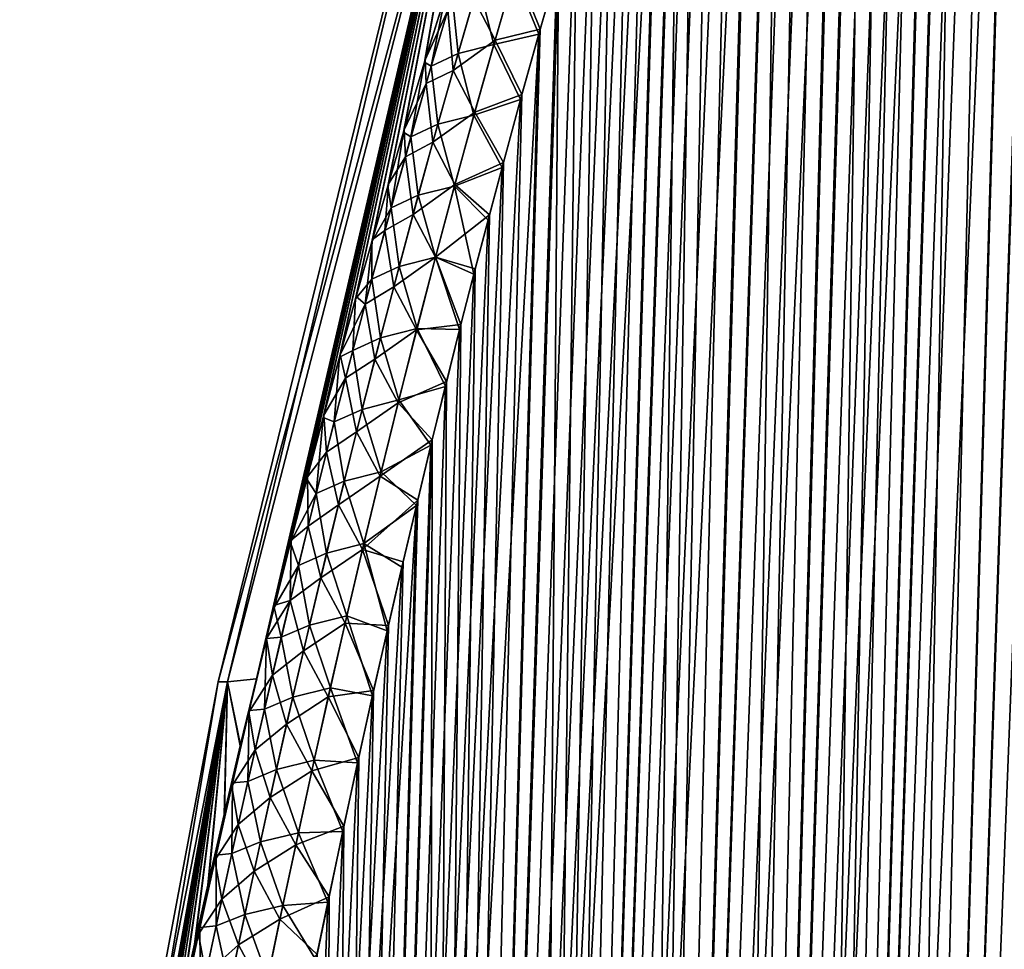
# Model space of a CAD drawing. Header units: metres. Extents: x -109 to 109, y -108 to 40.
# Tile 28 of 216: x -100.03 to -93.64, y -81.62 to -75.59. Entities that reach past the tile are written whole.
import ezdxf

# ---------------------------------------------------------------- set-up
doc = ezdxf.new("R2010")
doc.units = ezdxf.units.M
doc.layers.add('solid_K_24_42_18_000C86_XXX', color=7, linetype='CONTINUOUS')

msp = doc.modelspace()

# ---------------------------------------------------------------- linework, layer by layer
at = {"layer": 'solid_K_24_42_18_000C86_XXX'}
for points in [[(-94.491798, -102.810669, -9.34737), (-93.141068, -68.205345, -9.230804), (-92.982071, -68.180771, -9.498561)], [(-94.02282, -102.831841, -10.116003), (-94.491798, -102.810669, -9.34737), (-92.982071, -68.180771, -9.498561)], [(-94.491798, -102.810669, -9.34737), (-93.310837, -68.277359, -8.959111), (-93.141068, -68.205345, -9.230804)], [(-94.02282, -102.831841, -10.116003), (-92.982071, -68.180771, -9.498561), (-92.829414, -68.200897, -9.769221)], [(-94.02282, -102.831841, -10.116003), (-92.829414, -68.200897, -9.769221), (-92.679085, -68.267998, -10.050425)], [(-94.022644, -102.831841, 10.116307), (-92.974686, -68.180893, 9.511346), (-93.134041, -68.203407, 9.242355)], [(-94.022644, -102.831841, 10.116307), (-93.591431, -102.810715, 10.906762), (-92.974686, -68.180893, 9.511346)], [(-94.022644, -102.831841, 10.116307), (-93.134041, -68.203407, 9.242355), (-93.303932, -68.273567, 8.969888)], [(-94.491798, -102.810669, -9.34737), (-93.495682, -68.404099, -8.678228), (-93.310837, -68.277359, -8.959111)], [(-94.491585, -102.810684, 9.347705), (-93.303932, -68.273567, 8.969888), (-93.488495, -68.397972, 8.68886)], [(-94.491585, -102.810684, 9.347705), (-94.022644, -102.831841, 10.116307), (-93.303932, -68.273567, 8.969888)], [(-93.591545, -102.81073, -10.906535), (-94.02282, -102.831841, -10.116003), (-92.679085, -68.267998, -10.050425)], [(-94.998283, -102.746971, -8.60115), (-93.698578, -68.595039, -8.385939), (-93.495682, -68.404099, -8.678228)], [(-94.491798, -102.810669, -9.34737), (-94.998283, -102.746971, -8.60115), (-93.495682, -68.404099, -8.678228)], [(-94.491585, -102.810684, 9.347705), (-93.488495, -68.397972, 8.68886), (-93.690498, -68.586143, 8.397264)], [(-94.998283, -102.746971, -8.60115), (-93.806961, -68.717232, -8.236071), (-93.698578, -68.595039, -8.385939)], [(-94.491585, -102.810684, 9.347705), (-93.690498, -68.586143, 8.397264), (-93.910667, -68.846848, 8.096493)], [(-94.998283, -102.746971, -8.60115), (-93.919388, -68.858612, -8.084939), (-93.806961, -68.717232, -8.236071)], [(-94.998283, -102.746971, -8.60115), (-94.035957, -69.019096, -7.932566), (-93.919388, -68.858612, -8.084939)], [(-94.998077, -102.747002, 8.601447), (-93.910667, -68.846848, 8.096493), (-94.026932, -69.006325, 7.944223)], [(-94.998077, -102.747002, 8.601447), (-94.491585, -102.810684, 9.347705), (-93.910667, -68.846848, 8.096493)], [(-95.542007, -102.640343, -7.878324), (-94.15625, -69.199806, -7.779777), (-94.035957, -69.019096, -7.932566)], [(-94.998283, -102.746971, -8.60115), (-95.542007, -102.640343, -7.878324), (-94.035957, -69.019096, -7.932566)], [(-94.998077, -102.747002, 8.601447), (-94.026932, -69.006325, 7.944223), (-94.147209, -69.18557, 7.791102)], [(-94.998077, -102.747002, 8.601447), (-94.147209, -69.18557, 7.791102), (-94.271019, -69.385422, 7.637966)], [(-95.542007, -102.640343, -7.878324), (-94.280273, -69.400757, -7.626688), (-94.15625, -69.199806, -7.779777)], [(-94.998077, -102.747002, 8.601447), (-94.271019, -69.385422, 7.637966), (-94.39843, -69.605827, 7.48484)], [(-95.542007, -102.640343, -7.878324), (-94.407806, -69.622787, -7.473754), (-94.280273, -69.400757, -7.626688)], [(-95.542007, -102.640343, -7.878324), (-94.538795, -69.865967, -7.321151), (-94.407806, -69.622787, -7.473754)], [(-94.998077, -102.747002, 8.601447), (-94.39843, -69.605827, 7.48484), (-94.529274, -69.84787, 7.332102)], [(-95.542007, -102.640343, -7.878324), (-94.67318, -70.131119, -7.16909), (-94.538795, -69.865967, -7.321151)], [(-95.541832, -102.640381, 7.878541), (-94.529274, -69.84787, 7.332102), (-94.663582, -70.111504, 7.179799)], [(-95.541832, -102.640381, 7.878541), (-94.998077, -102.747002, 8.601447), (-94.529274, -69.84787, 7.332102)], [(-96.122894, -102.490204, -7.179855), (-94.810905, -70.418518, -7.017741), (-94.67318, -70.131119, -7.16909)], [(-95.542007, -102.640343, -7.878324), (-96.122894, -102.490204, -7.179855), (-94.67318, -70.131119, -7.16909)], [(-95.541832, -102.640381, 7.878541), (-94.663582, -70.111504, 7.179799), (-94.801231, -70.397873, 7.028229)], [(-95.541832, -102.640381, 7.878541), (-94.801231, -70.397873, 7.028229), (-94.94223, -70.70694, 6.87746)], [(-96.122894, -102.490204, -7.179855), (-94.951965, -70.728905, -6.867215), (-94.810905, -70.418518, -7.017741)], [(-96.122894, -102.490204, -7.179855), (-95.096321, -71.062981, -6.717673), (-94.951965, -70.728905, -6.867215)], [(-95.541832, -102.640381, 7.878541), (-94.94223, -70.70694, 6.87746), (-95.086555, -71.039978, 6.727658)], [(-96.122765, -102.490242, 7.179998), (-95.086555, -71.039978, 6.727658), (-95.2342, -71.397011, 6.57889)], [(-96.122765, -102.490242, 7.179998), (-95.541832, -102.640381, 7.878541), (-95.086555, -71.039978, 6.727658)], [(-96.122894, -102.490204, -7.179855), (-95.243996, -71.421219, -6.569177), (-95.096321, -71.062981, -6.717673)], [(-96.74115, -102.295296, -6.506678), (-95.394966, -71.804802, -6.421864), (-95.243996, -71.421219, -6.569177)], [(-96.122894, -102.490204, -7.179855), (-96.74115, -102.295296, -6.506678), (-95.243996, -71.421219, -6.569177)], [(-96.122765, -102.490242, 7.179998), (-95.2342, -71.397011, 6.57889), (-95.385178, -71.779472, 6.431291)], [(-96.74115, -102.295296, -6.506678), (-95.549263, -72.213943, -6.275792), (-95.394966, -71.804802, -6.421864)], [(-96.122765, -102.490242, 7.179998), (-95.385178, -71.779472, 6.431291), (-95.539482, -72.187561, 6.284919)], [(-96.122765, -102.490242, 7.179998), (-95.539482, -72.187561, 6.284919), (-95.644203, -72.474518, 6.18809)], [(-96.74115, -102.295296, -6.506678), (-95.653954, -72.501945, -6.179189), (-95.549263, -72.213943, -6.275792)], [(-96.74115, -102.295296, -6.506678), (-95.760124, -72.801727, -6.083196), (-95.653954, -72.501945, -6.179189)], [(-96.122765, -102.490242, 7.179998), (-95.644203, -72.474518, 6.18809), (-95.750389, -72.774002, 6.091918)], [(-96.741074, -102.295326, 6.506762), (-95.750389, -72.774002, 6.091918), (-95.858055, -73.085548, 5.996386)], [(-96.741074, -102.295326, 6.506762), (-96.122765, -102.490242, 7.179998), (-95.750389, -72.774002, 6.091918)], [(-96.74115, -102.295296, -6.506678), (-95.867752, -73.11396, -5.987875), (-95.760124, -72.801727, -6.083196)], [(-96.741074, -102.295326, 6.506762), (-95.858055, -73.085548, 5.996386), (-95.967186, -73.409996, 5.901567)], [(-96.927231, -73.114449, -2.46963), (-98.681572, -79.883408, -1.653949), (-98.743149, -79.883408)], [(-96.927231, -73.114449, -2.46963), (-98.743149, -79.883408), (-97.075981, -73.114449)], [(-98.681572, -79.883408, 1.65402), (-97.075981, -73.114449), (-98.743149, -79.883408)], [(-96.927231, -73.114449, -2.46963), (-98.493797, -79.865471, -3.295076), (-98.681572, -79.883408, -1.653949)], [(-98.681572, -79.883408, 1.65402), (-96.927223, -73.114449, 2.469737), (-97.075981, -73.114449)], [(-98.681572, -79.883408, 1.65402), (-98.493706, -79.865089, 3.295138), (-96.927223, -73.114449, 2.469737)], [(-96.927231, -73.114449, -2.46963), (-98.436569, -79.632339, -3.333645), (-98.493797, -79.865471, -3.295076)], [(-98.493706, -79.865089, 3.295138), (-98.434631, -79.624527, 3.334953), (-96.927223, -73.114449, 2.469737)], [(-96.927231, -73.114449, -2.46963), (-98.429413, -79.603424, -3.338491), (-98.436569, -79.632339, -3.333645)], [(-98.434631, -79.624527, 3.334953), (-98.42926, -79.602776, 3.338599), (-96.927223, -73.114449, 2.469737)], [(-96.927231, -73.114449, -2.46963), (-98.379425, -79.402412, -3.372555), (-98.429413, -79.603424, -3.338491)], [(-98.42926, -79.602776, 3.338599), (-98.375664, -79.387367, 3.375131), (-96.927223, -73.114449, 2.469737)], [(-96.927231, -73.114449, -2.46963), (-98.272743, -78.980453, -3.446196), (-98.379425, -79.402412, -3.372555)], [(-98.375664, -79.387367, 3.375131), (-98.268875, -78.965324, 3.448897), (-96.927223, -73.114449, 2.469737)], [(-96.927231, -73.114449, -2.46963), (-98.166336, -78.568649, -3.520818), (-98.272743, -78.980453, -3.446196)], [(-98.268875, -78.965324, 3.448897), (-98.162361, -78.553444, 3.523645), (-96.927223, -73.114449, 2.469737)], [(-96.927231, -73.114449, -2.46963), (-98.060394, -78.167572, -3.59656), (-98.166336, -78.568649, -3.520818)], [(-98.162361, -78.553444, 3.523645), (-98.056313, -78.152306, 3.599514), (-96.927223, -73.114449, 2.469737)], [(-96.927231, -73.114449, -2.46963), (-97.955048, -77.777374, -3.673456), (-98.060394, -78.167572, -3.59656)], [(-98.056313, -78.152306, 3.599514), (-97.950859, -77.762062, 3.67654), (-96.927223, -73.114449, 2.469737)], [(-96.927231, -73.114449, -2.46963), (-97.85025, -77.397461, -3.751373), (-97.955048, -77.777374, -3.673456)], [(-97.950859, -77.762062, 3.67654), (-97.84597, -77.382111, 3.754587), (-96.927223, -73.114449, 2.469737)], [(-96.927231, -73.114449, -2.46963), (-97.745987, -77.027222, -3.830179), (-97.85025, -77.397461, -3.751373)], [(-97.84597, -77.382111, 3.754587), (-97.741608, -77.011848, 3.833525), (-96.927223, -73.114449, 2.469737)], [(-96.927231, -73.114449, -2.46963), (-97.642204, -76.666153, -3.909762), (-97.745987, -77.027222, -3.830179)], [(-97.741608, -77.011848, 3.833525), (-97.637726, -76.650764, 3.913239), (-96.927223, -73.114449, 2.469737)], [(-96.927231, -73.114449, -2.46963), (-97.539108, -76.314888, -3.990313), (-97.642204, -76.666153, -3.909762)], [(-97.637726, -76.650764, 3.913239), (-97.534538, -76.299507, 3.993922), (-96.927223, -73.114449, 2.469737)], [(-96.927231, -73.114449, -2.46963), (-97.402794, -75.861588, -4.09916), (-97.539108, -76.314888, -3.990313)], [(-97.534538, -76.299507, 3.993922), (-97.398117, -75.846237, 4.102945), (-96.927223, -73.114449, 2.469737)], [(-96.927231, -73.114449, -2.46963), (-97.267731, -75.424416, -4.209369), (-97.402794, -75.861588, -4.09916)], [(-97.398117, -75.846237, 4.102945), (-97.262932, -75.409119, 4.213333), (-96.927223, -73.114449, 2.469737)], [(-97.396698, -102.054413, -5.860334), (-95.97683, -73.439476, -5.893296), (-95.867752, -73.11396, -5.987875)], [(-96.74115, -102.295296, -6.506678), (-97.396698, -102.054413, -5.860334), (-95.867752, -73.11396, -5.987875)], [(-96.741074, -102.295326, 6.506762), (-95.967186, -73.409996, 5.901567), (-96.077759, -73.748032, 5.807519)], [(-97.396698, -102.054413, -5.860334), (-96.087379, -73.77774, -5.799428), (-95.97683, -73.439476, -5.893296)], [(-97.396698, -102.054413, -5.860334), (-96.199364, -74.129303, -5.706333), (-96.087379, -73.77774, -5.799428)], [(-96.741074, -102.295326, 6.506762), (-96.077759, -73.748032, 5.807519), (-96.189796, -74.099068, 5.714212)], [(-96.741074, -102.295326, 6.506762), (-96.189796, -74.099068, 5.714212), (-96.303268, -74.463959, 5.621729)], [(-97.396698, -102.054413, -5.860334), (-96.312752, -74.495224, -5.614107), (-96.199364, -74.129303, -5.706333)], [(-97.396698, -102.054413, -5.860334), (-96.427574, -74.875145, -5.522726), (-96.312752, -74.495224, -5.614107)], [(-96.741074, -102.295326, 6.506762), (-96.303268, -74.463959, 5.621729), (-96.418144, -74.843643, 5.530158)], [(-97.396698, -102.054413, -5.860334), (-96.543793, -75.26931, -5.432228), (-96.427574, -74.875145, -5.522726)], [(-96.741074, -102.295326, 6.506762), (-96.418144, -74.843643, 5.530158), (-96.534439, -75.23748, 5.439445)], [(-97.396652, -102.054428, 5.860377), (-96.534439, -75.23748, 5.439445), (-96.652115, -75.646248, 5.349685)], [(-97.396652, -102.054428, 5.860377), (-96.741074, -102.295326, 6.506762), (-96.534439, -75.23748, 5.439445)], [(-96.945808, -75.718788, 5.037706), (-96.810829, -75.253044, 5.135782), (-97.082718, -75.449913, 4.753397)], [(-96.945808, -75.718788, 5.037706), (-96.652115, -75.646248, 5.349685), (-96.810829, -75.253044, 5.135782)], [(-96.810829, -75.253044, 5.135782), (-96.652115, -75.646248, 5.349685), (-96.534439, -75.23748, 5.439445)], [(-97.396698, -102.054413, -5.860334), (-96.661339, -75.678955, -5.342746), (-96.543793, -75.26931, -5.432228)], [(-96.821747, -75.290894, -5.127875), (-96.953728, -75.747276, -5.032149), (-97.052383, -75.347488, -4.774759)], [(-96.821747, -75.290894, -5.127875), (-96.661339, -75.678955, -5.342746), (-96.953728, -75.747276, -5.032149)], [(-96.821747, -75.290894, -5.127875), (-96.543793, -75.26931, -5.432228), (-96.661339, -75.678955, -5.342746)], [(-97.224037, -75.428268, -4.388582), (-97.052383, -75.347488, -4.774759), (-97.18602, -75.805321, -4.682172)], [(-96.953728, -75.747276, -5.032149), (-97.18602, -75.805321, -4.682172), (-97.052383, -75.347488, -4.774759)], [(-97.35923, -75.886803, -4.298758), (-97.402794, -75.861588, -4.09916), (-97.267731, -75.424416, -4.209369)], [(-97.252739, -75.524467, 4.369248), (-97.262932, -75.409119, 4.213333), (-97.398117, -75.846237, 4.102945)], [(-97.224037, -75.428268, -4.388582), (-97.35923, -75.886803, -4.298758), (-97.267731, -75.424416, -4.209369)], [(-97.224037, -75.428268, -4.388582), (-97.18602, -75.805321, -4.682172), (-97.35923, -75.886803, -4.298758)], [(-97.217606, -75.914948, 4.660467), (-97.082718, -75.449913, 4.753397), (-97.252739, -75.524467, 4.369248)], [(-96.945808, -75.718788, 5.037706), (-97.082718, -75.449913, 4.753397), (-97.217606, -75.914948, 4.660467)], [(-97.391907, -75.999397, 4.277274), (-97.252739, -75.524467, 4.369248), (-97.398117, -75.846237, 4.102945)], [(-97.217606, -75.914948, 4.660467), (-97.252739, -75.524467, 4.369248), (-97.391907, -75.999397, 4.277274)], [(-97.396652, -102.054428, 5.860377), (-96.652115, -75.646248, 5.349685), (-96.771095, -76.071152, 5.261007)], [(-96.945808, -75.718788, 5.037706), (-96.771095, -76.071152, 5.261007), (-96.652115, -75.646248, 5.349685)], [(-98.089439, -101.766281, -5.242545), (-96.78022, -76.104172, -5.254285), (-96.661339, -75.678955, -5.342746)], [(-97.396698, -102.054413, -5.860334), (-98.089439, -101.766281, -5.242545), (-96.661339, -75.678955, -5.342746)], [(-96.953728, -75.747276, -5.032149), (-96.661339, -75.678955, -5.342746), (-96.78022, -76.104172, -5.254285)], [(-97.077553, -76.186501, 4.944359), (-96.945808, -75.718788, 5.037706), (-97.217606, -75.914948, 4.660467)], [(-96.953728, -75.747276, -5.032149), (-97.082611, -76.205551, -4.940961), (-97.18602, -75.805321, -4.682172)], [(-96.953728, -75.747276, -5.032149), (-96.78022, -76.104172, -5.254285), (-97.082611, -76.205551, -4.940961)], [(-97.077553, -76.186501, 4.944359), (-96.771095, -76.071152, 5.261007), (-96.945808, -75.718788, 5.037706)], [(-97.35923, -75.886803, -4.298758), (-97.18602, -75.805321, -4.682172), (-97.316467, -76.264717, -4.594006)], [(-97.082611, -76.205551, -4.940961), (-97.316467, -76.264717, -4.594006), (-97.18602, -75.805321, -4.682172)], [(-97.491158, -76.346634, -4.213237), (-97.539108, -76.314888, -3.990313), (-97.402794, -75.861588, -4.09916)], [(-97.391907, -75.999397, 4.277274), (-97.398117, -75.846237, 4.102945), (-97.534538, -76.299507, 3.993922)], [(-97.35923, -75.886803, -4.298758), (-97.491158, -76.346634, -4.213237), (-97.402794, -75.861588, -4.09916)], [(-97.35923, -75.886803, -4.298758), (-97.316467, -76.264717, -4.594006), (-97.491158, -76.346634, -4.213237)], [(-97.349236, -76.381561, 4.572026), (-97.217606, -75.914948, 4.660467), (-97.391907, -75.999397, 4.277274)], [(-97.077553, -76.186501, 4.944359), (-97.217606, -75.914948, 4.660467), (-97.349236, -76.381561, 4.572026)], [(-97.527611, -76.4757, 4.189865), (-97.391907, -75.999397, 4.277274), (-97.534538, -76.299507, 3.993922)], [(-97.349236, -76.381561, 4.572026), (-97.391907, -75.999397, 4.277274), (-97.527611, -76.4757, 4.189865)], [(-97.396652, -102.054428, 5.860377), (-96.771095, -76.071152, 5.261007), (-96.891418, -76.511566, 5.173342)], [(-97.077553, -76.186501, 4.944359), (-96.891418, -76.511566, 5.173342), (-96.771095, -76.071152, 5.261007)], [(-98.089439, -101.766281, -5.242545), (-96.900444, -76.544701, -5.166836), (-96.78022, -76.104172, -5.254285)], [(-97.082611, -76.205551, -4.940961), (-96.78022, -76.104172, -5.254285), (-96.900444, -76.544701, -5.166836)], [(-97.206192, -76.656021, 4.855461), (-97.077553, -76.186501, 4.944359), (-97.349236, -76.381561, 4.572026)], [(-97.082611, -76.205551, -4.940961), (-97.208519, -76.665543, -4.85401), (-97.316467, -76.264717, -4.594006)], [(-97.082611, -76.205551, -4.940961), (-96.900444, -76.544701, -5.166836), (-97.208519, -76.665543, -4.85401)], [(-97.206192, -76.656021, 4.855461), (-96.891418, -76.511566, 5.173342), (-97.077553, -76.186501, 4.944359)], [(-97.491158, -76.346634, -4.213237), (-97.316467, -76.264717, -4.594006), (-97.443855, -76.725548, -4.509981)], [(-97.208519, -76.665543, -4.85401), (-97.443855, -76.725548, -4.509981), (-97.316467, -76.264717, -4.594006)], [(-97.619957, -76.807671, -4.131768), (-97.642204, -76.666153, -3.909762), (-97.539108, -76.314888, -3.990313)], [(-97.527611, -76.4757, 4.189865), (-97.534538, -76.299507, 3.993922), (-97.637726, -76.650764, 3.913239)], [(-97.491158, -76.346634, -4.213237), (-97.619957, -76.807671, -4.131768), (-97.539108, -76.314888, -3.990313)], [(-97.491158, -76.346634, -4.213237), (-97.443855, -76.725548, -4.509981), (-97.619957, -76.807671, -4.131768)], [(-97.47773, -76.84964, 4.487805), (-97.349236, -76.381561, 4.572026), (-97.527611, -76.4757, 4.189865)], [(-97.206192, -76.656021, 4.855461), (-97.349236, -76.381561, 4.572026), (-97.47773, -76.84964, 4.487805)], [(-97.659981, -76.95327, 4.10673), (-97.527611, -76.4757, 4.189865), (-97.637726, -76.650764, 3.913239)], [(-97.47773, -76.84964, 4.487805), (-97.527611, -76.4757, 4.189865), (-97.659981, -76.95327, 4.10673)], [(-97.396652, -102.054428, 5.860377), (-96.891418, -76.511566, 5.173342), (-96.982513, -76.852402, 5.10831)], [(-97.206192, -76.656021, 4.855461), (-96.982513, -76.852402, 5.10831), (-96.891418, -76.511566, 5.173342)], [(-98.089439, -101.766281, -5.242545), (-96.991409, -76.885994, -5.102016), (-96.900444, -76.544701, -5.166836)], [(-97.208519, -76.665543, -4.85401), (-96.900444, -76.544701, -5.166836), (-96.991409, -76.885994, -5.102016)], [(-97.619957, -76.807671, -4.131768), (-97.745987, -77.027222, -3.830179), (-97.642204, -76.666153, -3.909762)], [(-97.659981, -76.95327, 4.10673), (-97.637726, -76.650764, 3.913239), (-97.741608, -77.011848, 3.833525)], [(-97.331825, -77.127197, 4.770746), (-97.206192, -76.656021, 4.855461), (-97.47773, -76.84964, 4.487805)], [(-97.208519, -76.665543, -4.85401), (-97.331558, -77.127121, -4.771063), (-97.443855, -76.725548, -4.509981)], [(-97.331825, -77.127197, 4.770746), (-96.982513, -76.852402, 5.10831), (-97.206192, -76.656021, 4.855461)], [(-97.208519, -76.665543, -4.85401), (-97.083015, -77.237228, -5.037925), (-97.331558, -77.127121, -4.771063)], [(-97.208519, -76.665543, -4.85401), (-96.991409, -76.885994, -5.102016), (-97.083015, -77.237228, -5.037925)], [(-97.619957, -76.807671, -4.131768), (-97.443855, -76.725548, -4.509981), (-97.568283, -77.187729, -4.429866)], [(-97.331558, -77.127121, -4.771063), (-97.568283, -77.187729, -4.429866), (-97.443855, -76.725548, -4.509981)], [(-97.619957, -76.807671, -4.131768), (-97.745728, -77.269829, -4.054114), (-97.745987, -77.027222, -3.830179)], [(-97.619957, -76.807671, -4.131768), (-97.568283, -77.187729, -4.429866), (-97.745728, -77.269829, -4.054114)], [(-97.60321, -77.319077, 4.407537), (-97.47773, -76.84964, 4.487805), (-97.659981, -76.95327, 4.10673)], [(-97.331825, -77.127197, 4.770746), (-97.47773, -76.84964, 4.487805), (-97.60321, -77.319077, 4.407537)], [(-97.396652, -102.054428, 5.860377), (-96.982513, -76.852402, 5.10831), (-97.074272, -77.202957, 5.043977)], [(-97.331825, -77.127197, 4.770746), (-97.074272, -77.202957, 5.043977), (-96.982513, -76.852402, 5.10831)], [(-98.089439, -101.766281, -5.242545), (-97.083015, -77.237228, -5.037925), (-96.991409, -76.885994, -5.102016)], [(-97.789162, -77.432014, 4.027583), (-97.659981, -76.95327, 4.10673), (-97.741608, -77.011848, 3.833525)], [(-97.60321, -77.319077, 4.407537), (-97.659981, -76.95327, 4.10673), (-97.789162, -77.432014, 4.027583)], [(-97.745728, -77.269829, -4.054114), (-97.85025, -77.397461, -3.751373), (-97.745987, -77.027222, -3.830179)], [(-97.789162, -77.432014, 4.027583), (-97.741608, -77.011848, 3.833525), (-97.84597, -77.382111, 3.754587)], [(-97.454567, -77.599899, 4.68995), (-97.331825, -77.127197, 4.770746), (-97.60321, -77.319077, 4.407537)], [(-97.331558, -77.127121, -4.771063), (-97.451813, -77.590164, -4.691893), (-97.568283, -77.187729, -4.429866)], [(-97.454567, -77.599899, 4.68995), (-97.166656, -77.563622, 4.98039), (-97.331825, -77.127197, 4.770746)], [(-97.331558, -77.127121, -4.771063), (-97.175323, -77.597725, -4.974475), (-97.451813, -77.590164, -4.691893)], [(-97.331825, -77.127197, 4.770746), (-97.166656, -77.563622, 4.98039), (-97.074272, -77.202957, 5.043977)], [(-97.331558, -77.127121, -4.771063), (-97.083015, -77.237228, -5.037925), (-97.175323, -77.597725, -4.974475)], [(-98.089439, -101.766281, -5.242545), (-97.175323, -77.597725, -4.974475), (-97.083015, -77.237228, -5.037925)], [(-97.745728, -77.269829, -4.054114), (-97.568283, -77.187729, -4.429866), (-97.689857, -77.651146, -4.353431)], [(-97.451813, -77.590164, -4.691893), (-97.689857, -77.651146, -4.353431), (-97.568283, -77.187729, -4.429866)], [(-97.396652, -102.054428, 5.860377), (-97.074272, -77.202957, 5.043977), (-97.166656, -77.563622, 4.98039)], [(-97.745728, -77.269829, -4.054114), (-97.868591, -77.733032, -3.980041), (-97.85025, -77.397461, -3.751373)], [(-97.745728, -77.269829, -4.054114), (-97.689857, -77.651146, -4.353431), (-97.868591, -77.733032, -3.980041)], [(-97.7258, -77.789749, 4.330978), (-97.60321, -77.319077, 4.407537), (-97.789162, -77.432014, 4.027583)], [(-97.454567, -77.599899, 4.68995), (-97.60321, -77.319077, 4.407537), (-97.7258, -77.789749, 4.330978)], [(-97.868591, -77.733032, -3.980041), (-97.955048, -77.777374, -3.673456), (-97.85025, -77.397461, -3.751373)], [(-97.789162, -77.432014, 4.027583), (-97.84597, -77.382111, 3.754587), (-97.950859, -77.762062, 3.67654)], [(-97.915268, -77.911842, 3.952189), (-97.789162, -77.432014, 4.027583), (-97.950859, -77.762062, 3.67654)], [(-97.7258, -77.789749, 4.330978), (-97.789162, -77.432014, 4.027583), (-97.915268, -77.911842, 3.952189)], [(-97.454567, -77.599899, 4.68995), (-97.259735, -77.93367, 4.917455), (-97.166656, -77.563622, 4.98039)], [(-97.396652, -102.054428, 5.860377), (-97.166656, -77.563622, 4.98039), (-97.259735, -77.93367, 4.917455)], [(-98.089439, -101.766281, -5.242545), (-97.268303, -77.96772, -4.911705), (-97.175323, -77.597725, -4.974475)], [(-97.574524, -78.074005, 4.612851), (-97.454567, -77.599899, 4.68995), (-97.7258, -77.789749, 4.330978)], [(-97.451813, -77.590164, -4.691893), (-97.569382, -78.054565, -4.616276), (-97.689857, -77.651146, -4.353431)], [(-97.574524, -78.074005, 4.612851), (-97.259735, -77.93367, 4.917455), (-97.454567, -77.599899, 4.68995)], [(-97.451813, -77.590164, -4.691893), (-97.268303, -77.96772, -4.911705), (-97.569382, -78.054565, -4.616276)], [(-97.451813, -77.590164, -4.691893), (-97.175323, -77.597725, -4.974475), (-97.268303, -77.96772, -4.911705)], [(-97.868591, -77.733032, -3.980041), (-97.689857, -77.651146, -4.353431), (-97.808685, -78.115715, -4.280453)], [(-97.569382, -78.054565, -4.616276), (-97.808685, -78.115715, -4.280453), (-97.689857, -77.651146, -4.353431)], [(-97.868591, -77.733032, -3.980041), (-97.988647, -78.197205, -3.909341), (-97.955048, -77.777374, -3.673456)], [(-97.868591, -77.733032, -3.980041), (-97.808685, -78.115715, -4.280453), (-97.988647, -78.197205, -3.909341)], [(-97.988647, -78.197205, -3.909341), (-98.060394, -78.167572, -3.59656), (-97.955048, -77.777374, -3.673456)], [(-97.915268, -77.911842, 3.952189), (-97.950859, -77.762062, 3.67654), (-98.056313, -78.152306, 3.599514)], [(-97.845566, -78.261581, 4.257936), (-97.7258, -77.789749, 4.330978), (-97.915268, -77.911842, 3.952189)], [(-97.574524, -78.074005, 4.612851), (-97.7258, -77.789749, 4.330978), (-97.845566, -78.261581, 4.257936)], [(-98.038391, -78.3927, 3.880354), (-97.915268, -77.911842, 3.952189), (-98.056313, -78.152306, 3.599514)], [(-97.845566, -78.261581, 4.257936), (-97.915268, -77.911842, 3.952189), (-98.038391, -78.3927, 3.880354)], [(-97.574524, -78.074005, 4.612851), (-97.353455, -78.313583, 4.855244), (-97.259735, -77.93367, 4.917455)], [(-97.396652, -102.054428, 5.860377), (-97.259735, -77.93367, 4.917455), (-97.353455, -78.313583, 4.855244)], [(-98.089439, -101.766281, -5.242545), (-97.361862, -78.347916, -4.849711), (-97.268303, -77.96772, -4.911705)], [(-97.569382, -78.054565, -4.616276), (-97.268303, -77.96772, -4.911705), (-97.361862, -78.347916, -4.849711)], [(-97.69175, -78.549416, 4.539264), (-97.574524, -78.074005, 4.612851), (-97.845566, -78.261581, 4.257936)], [(-97.569382, -78.054565, -4.616276), (-97.684349, -78.52021, -4.544024), (-97.808685, -78.115715, -4.280453)], [(-97.69175, -78.549416, 4.539264), (-97.353455, -78.313583, 4.855244), (-97.574524, -78.074005, 4.612851)], [(-97.569382, -78.054565, -4.616276), (-97.361862, -78.347916, -4.849711), (-97.684349, -78.52021, -4.544024)], [(-97.988647, -78.197205, -3.909341), (-97.808685, -78.115715, -4.280453), (-97.924835, -78.581352, -4.210759)], [(-97.684349, -78.52021, -4.544024), (-97.924835, -78.581352, -4.210759), (-97.808685, -78.115715, -4.280453)], [(-98.105965, -78.6623, -3.841849), (-98.166336, -78.568649, -3.520818), (-98.060394, -78.167572, -3.59656)], [(-98.038391, -78.3927, 3.880354), (-98.056313, -78.152306, 3.599514), (-98.162361, -78.553444, 3.523645)], [(-97.988647, -78.197205, -3.909341), (-98.105965, -78.6623, -3.841849), (-98.060394, -78.167572, -3.59656)], [(-97.988647, -78.197205, -3.909341), (-97.924835, -78.581352, -4.210759), (-98.105965, -78.6623, -3.841849)], [(-97.962593, -78.734512, 4.188234), (-97.845566, -78.261581, 4.257936), (-98.038391, -78.3927, 3.880354)], [(-97.69175, -78.549416, 4.539264), (-97.845566, -78.261581, 4.257936), (-97.962593, -78.734512, 4.188234)], [(-98.089417, -101.766289, 5.242566), (-97.353455, -78.313583, 4.855244), (-97.447723, -78.704086, 4.793858)], [(-98.089417, -101.766289, 5.242566), (-97.396652, -102.054428, 5.860377), (-97.353455, -78.313583, 4.855244)], [(-97.69175, -78.549416, 4.539264), (-97.447723, -78.704086, 4.793858), (-97.353455, -78.313583, 4.855244)], [(-98.158615, -78.874519, 3.811884), (-98.038391, -78.3927, 3.880354), (-98.162361, -78.553444, 3.523645)], [(-97.962593, -78.734512, 4.188234), (-98.038391, -78.3927, 3.880354), (-98.158615, -78.874519, 3.811884)], [(-98.089439, -101.766281, -5.242545), (-97.455933, -78.738991, -4.788588), (-97.361862, -78.347916, -4.849711)], [(-97.684349, -78.52021, -4.544024), (-97.361862, -78.347916, -4.849711), (-97.455933, -78.738991, -4.788588)], [(-97.684349, -78.52021, -4.544024), (-97.796761, -78.987038, -4.47498), (-97.924835, -78.581352, -4.210759)], [(-97.684349, -78.52021, -4.544024), (-97.455933, -78.738991, -4.788588), (-97.796761, -78.987038, -4.47498)], [(-98.105965, -78.6623, -3.841849), (-98.272743, -78.980453, -3.446196), (-98.166336, -78.568649, -3.520818)], [(-98.158615, -78.874519, 3.811884), (-98.162361, -78.553444, 3.523645), (-98.268875, -78.965324, 3.448897)], [(-98.105965, -78.6623, -3.841849), (-97.924835, -78.581352, -4.210759), (-98.038376, -79.048004, -4.144192)], [(-97.796761, -78.987038, -4.47498), (-98.038376, -79.048004, -4.144192), (-97.924835, -78.581352, -4.210759)], [(-97.806328, -79.026054, 4.469012), (-97.69175, -78.549416, 4.539264), (-97.962593, -78.734512, 4.188234)], [(-97.806328, -79.026054, 4.469012), (-97.447723, -78.704086, 4.793858), (-97.69175, -78.549416, 4.539264)], [(-98.105965, -78.6623, -3.841849), (-98.220627, -79.128265, -3.777406), (-98.272743, -78.980453, -3.446196)], [(-98.105965, -78.6623, -3.841849), (-98.038376, -79.048004, -4.144192), (-98.220627, -79.128265, -3.777406)], [(-98.089417, -101.766289, 5.242566), (-97.447723, -78.704086, 4.793858), (-97.542465, -79.105774, 4.733376)], [(-97.806328, -79.026054, 4.469012), (-97.542465, -79.105774, 4.733376), (-97.447723, -78.704086, 4.793858)], [(-98.81958, -101.428711, -4.654962), (-97.55056, -79.140533, -4.728263), (-97.455933, -78.738991, -4.788588)], [(-98.089439, -101.766281, -5.242545), (-98.81958, -101.428711, -4.654962), (-97.455933, -78.738991, -4.788588)], [(-98.076965, -79.208458, 4.121691), (-97.962593, -78.734512, 4.188234), (-98.158615, -78.874519, 3.811884)], [(-97.806328, -79.026054, 4.469012), (-97.962593, -78.734512, 4.188234), (-98.076965, -79.208458, 4.121691)], [(-97.796761, -78.987038, -4.47498), (-97.455933, -78.738991, -4.788588), (-97.55056, -79.140533, -4.728263)], [(-98.276039, -79.357239, 3.74659), (-98.158615, -78.874519, 3.811884), (-98.268875, -78.965324, 3.448897)], [(-98.076965, -79.208458, 4.121691), (-98.158615, -78.874519, 3.811884), (-98.276039, -79.357239, 3.74659)], [(-98.276039, -79.357239, 3.74659), (-98.268875, -78.965324, 3.448897), (-98.375664, -79.387367, 3.375131)], [(-98.220627, -79.128265, -3.777406), (-98.379425, -79.402412, -3.372555), (-98.272743, -78.980453, -3.446196)], [(-97.918327, -79.503815, 4.401915), (-97.806328, -79.026054, 4.469012), (-98.076965, -79.208458, 4.121691)], [(-97.796761, -78.987038, -4.47498), (-97.906693, -79.454956, -4.408988), (-98.038376, -79.048004, -4.144192)], [(-97.918327, -79.503815, 4.401915), (-97.637779, -79.517853, 4.673676), (-97.806328, -79.026054, 4.469012)], [(-97.796761, -78.987038, -4.47498), (-97.64576, -79.552338, -4.668716), (-97.906693, -79.454956, -4.408988)], [(-97.806328, -79.026054, 4.469012), (-97.637779, -79.517853, 4.673676), (-97.542465, -79.105774, 4.733376)], [(-97.796761, -78.987038, -4.47498), (-97.55056, -79.140533, -4.728263), (-97.64576, -79.552338, -4.668716)], [(-98.220627, -79.128265, -3.777406), (-98.038376, -79.048004, -4.144192), (-98.149376, -79.515602, -4.080594)], [(-97.906693, -79.454956, -4.408988), (-98.149376, -79.515602, -4.080594), (-98.038376, -79.048004, -4.144192)], [(-98.81958, -101.428711, -4.654962), (-97.64576, -79.552338, -4.668716), (-97.55056, -79.140533, -4.728263)], [(-98.220627, -79.128265, -3.777406), (-98.33271, -79.595047, -3.715853), (-98.379425, -79.402412, -3.372555)], [(-98.220627, -79.128265, -3.777406), (-98.149376, -79.515602, -4.080594), (-98.33271, -79.595047, -3.715853)], [(-98.089417, -101.766289, 5.242566), (-97.542465, -79.105774, 4.733376), (-97.637779, -79.517853, 4.673676)], [(-98.188751, -79.68335, 4.05814), (-98.076965, -79.208458, 4.121691), (-98.276039, -79.357239, 3.74659)], [(-97.918327, -79.503815, 4.401915), (-98.076965, -79.208458, 4.121691), (-98.188751, -79.68335, 4.05814)], [(-98.33271, -79.595047, -3.715853), (-98.429413, -79.603424, -3.338491), (-98.379425, -79.402412, -3.372555)], [(-98.276039, -79.357239, 3.74659), (-98.375664, -79.387367, 3.375131), (-98.42926, -79.602776, 3.338599)], [(-98.390732, -79.840805, 3.684313), (-98.276039, -79.357239, 3.74659), (-98.42926, -79.602776, 3.338599)], [(-98.188751, -79.68335, 4.05814), (-98.276039, -79.357239, 3.74659), (-98.390732, -79.840805, 3.684313)], [(-97.906693, -79.454956, -4.408988), (-98.014206, -79.923904, -4.345892), (-98.149376, -79.515602, -4.080594)], [(-97.906693, -79.454956, -4.408988), (-97.741409, -79.97522, -4.610071), (-98.014206, -79.923904, -4.345892)], [(-97.906693, -79.454956, -4.408988), (-97.64576, -79.552338, -4.668716), (-97.741409, -79.97522, -4.610071)], [(-98.33271, -79.595047, -3.715853), (-98.149376, -79.515602, -4.080594), (-98.257904, -79.984093, -4.019812)], [(-98.014206, -79.923904, -4.345892), (-98.257904, -79.984093, -4.019812), (-98.149376, -79.515602, -4.080594)], [(-98.027809, -79.982635, 4.337819), (-97.918327, -79.503815, 4.401915), (-98.188751, -79.68335, 4.05814)], [(-98.089417, -101.766289, 5.242566), (-97.637779, -79.517853, 4.673676), (-97.733612, -79.940674, 4.614817)], [(-98.027809, -79.982635, 4.337819), (-97.733612, -79.940674, 4.614817), (-97.918327, -79.503815, 4.401915)], [(-97.918327, -79.503815, 4.401915), (-97.733612, -79.940674, 4.614817), (-97.637779, -79.517853, 4.673676)], [(-98.81958, -101.428711, -4.654962), (-97.741409, -79.97522, -4.610071), (-97.64576, -79.552338, -4.668716)], [(-98.543358, -80.081841, 3.279292), (-98.42926, -79.602776, 3.338599), (-98.493706, -79.865089, 3.295138)], [(-98.390732, -79.840805, 3.684313), (-98.42926, -79.602776, 3.338599), (-98.543358, -80.081841, 3.279292)], [(-98.540947, -80.071617, -3.280534), (-98.436569, -79.632339, -3.333645), (-98.429413, -79.603424, -3.338491)], [(-98.442268, -80.062592, -3.657046), (-98.540947, -80.071617, -3.280534), (-98.429413, -79.603424, -3.338491)], [(-98.493706, -79.865089, 3.295138), (-98.42926, -79.602776, 3.338599), (-98.434631, -79.624527, 3.334953)], [(-98.33271, -79.595047, -3.715853), (-98.442268, -80.062592, -3.657046), (-98.429413, -79.603424, -3.338491)], [(-98.33271, -79.595047, -3.715853), (-98.257904, -79.984093, -4.019812), (-98.442268, -80.062592, -3.657046)], [(-98.540947, -80.071617, -3.280534), (-98.493797, -79.865471, -3.295076), (-98.436569, -79.632339, -3.333645)], [(-98.298004, -80.159134, 3.99745), (-98.188751, -79.68335, 4.05814), (-98.390732, -79.840805, 3.684313)], [(-98.027809, -79.982635, 4.337819), (-98.188751, -79.68335, 4.05814), (-98.298004, -80.159134, 3.99745)], [(-98.597504, -80.29538, 3.226296), (-98.493706, -79.865089, 3.295138), (-98.681572, -79.883408, 1.65402)], [(-98.681572, -79.883408, -1.653949), (-98.493797, -79.865471, -3.295076), (-98.598663, -80.30024, -3.225529)], [(-98.540947, -80.071617, -3.280534), (-98.598663, -80.30024, -3.225529), (-98.493797, -79.865471, -3.295076)], [(-98.543358, -80.081841, 3.279292), (-98.493706, -79.865089, 3.295138), (-98.597504, -80.29538, 3.226296)], [(-98.502747, -80.32518, 3.62492), (-98.390732, -79.840805, 3.684313), (-98.543358, -80.081841, 3.279292)], [(-98.298004, -80.159134, 3.99745), (-98.390732, -79.840805, 3.684313), (-98.502747, -80.32518, 3.62492)], [(-98.681572, -79.883408, -1.653949), (-99.894691, -86.7062, -2.480474), (-100.030373, -86.734787)], [(-98.681572, -79.883408, -1.653949), (-100.030373, -86.734787), (-98.743149, -79.883408)], [(-99.894691, -86.7062, 2.480475), (-98.743149, -79.883408), (-100.030373, -86.734787)], [(-98.681572, -79.883408, -1.653949), (-99.819237, -86.265503, -2.517858), (-99.894691, -86.7062, -2.480474)], [(-99.894691, -86.7062, 2.480475), (-98.681572, -79.883408, 1.65402), (-98.743149, -79.883408)], [(-99.894691, -86.7062, 2.480475), (-99.818474, -86.261101, 2.518244), (-98.681572, -79.883408, 1.65402)], [(-98.681572, -79.883408, -1.653949), (-99.743195, -85.832153, -2.556176), (-99.819237, -86.265503, -2.517858)], [(-99.818474, -86.261101, 2.518244), (-99.741661, -85.823517, 2.556967), (-98.681572, -79.883408, 1.65402)], [(-98.681572, -79.883408, -1.653949), (-99.666695, -85.406448, -2.595478), (-99.743195, -85.832153, -2.556176)], [(-99.741661, -85.823517, 2.556967), (-99.664375, -85.393715, 2.596689), (-98.681572, -79.883408, 1.65402)], [(-98.681572, -79.883408, -1.653949), (-99.582016, -84.946785, -2.640089), (-99.666695, -85.406448, -2.595478)], [(-99.664375, -85.393715, 2.596689), (-99.57959, -84.933815, 2.641382), (-98.681572, -79.883408, 1.65402)], [(-98.681572, -79.883408, -1.653949), (-99.497009, -84.496758, -2.685951), (-99.582016, -84.946785, -2.640089)], [(-99.57959, -84.933815, 2.641382), (-99.494484, -84.483559, 2.687329), (-98.681572, -79.883408, 1.65402)], [(-98.681572, -79.883408, -1.653949), (-99.41169, -84.055855, -2.732969), (-99.497009, -84.496758, -2.685951)], [(-99.494484, -84.483559, 2.687329), (-99.409065, -84.042442, 2.734432), (-98.681572, -79.883408, 1.65402)], [(-98.681572, -79.883408, -1.653949), (-99.326065, -83.62355, -2.781042), (-99.41169, -84.055855, -2.732969)], [(-99.409065, -84.042442, 2.734432), (-99.323341, -83.60994, 2.782592), (-98.681572, -79.883408, 1.65402)], [(-98.681572, -79.883408, -1.653949), (-99.240128, -83.199348, -2.830074), (-99.326065, -83.62355, -2.781042)], [(-99.323341, -83.60994, 2.782592), (-99.237297, -83.185547, 2.831712), (-98.681572, -79.883408, 1.65402)], [(-98.681572, -79.883408, -1.653949), (-99.153961, -82.783272, -2.880069), (-99.240128, -83.199348, -2.830074)], [(-99.237297, -83.185547, 2.831712), (-99.151031, -82.769295, 2.881795), (-98.681572, -79.883408, 1.65402)], [(-98.681572, -79.883408, -1.653949), (-99.06778, -82.376129, -2.931173), (-99.153961, -82.783272, -2.880069)], [(-99.151031, -82.769295, 2.881795), (-99.064751, -82.361992, 2.932989), (-98.681572, -79.883408, 1.65402)], [(-98.681572, -79.883408, -1.653949), (-98.98159, -81.977554, -2.983312), (-99.06778, -82.376129, -2.931173)], [(-99.064751, -82.361992, 2.932989), (-98.978462, -81.963264, 2.985219), (-98.681572, -79.883408, 1.65402)], [(-98.681572, -79.883408, -1.653949), (-98.895393, -81.587097, -3.036404), (-98.98159, -81.977554, -2.983312)], [(-98.978462, -81.963264, 2.985219), (-98.892174, -81.57267, 3.038404), (-98.681572, -79.883408, 1.65402)], [(-98.681572, -79.883408, -1.653949), (-98.809189, -81.204346, -3.090367), (-98.895393, -81.587097, -3.036404)], [(-98.892174, -81.57267, 3.038404), (-98.805878, -81.189789, 3.09246), (-98.681572, -79.883408, 1.65402)], [(-98.681572, -79.883408, -1.653949), (-98.703865, -80.746727, -3.15733), (-98.809189, -81.204346, -3.090367)], [(-98.805878, -81.189789, 3.09246), (-98.70163, -80.737144, 3.158775), (-98.681572, -79.883408, 1.65402)], [(-98.681572, -79.883408, -1.653949), (-98.598663, -80.30024, -3.225529), (-98.703865, -80.746727, -3.15733)], [(-98.70163, -80.737144, 3.158775), (-98.597504, -80.29538, 3.226296), (-98.681572, -79.883408, 1.65402)], [(-98.014206, -79.923904, -4.345892), (-98.119339, -80.393806, -4.285562), (-98.257904, -79.984093, -4.019812)], [(-98.014206, -79.923904, -4.345892), (-97.837387, -80.409973, -4.552451), (-98.119339, -80.393806, -4.285562)], [(-98.014206, -79.923904, -4.345892), (-97.741409, -79.97522, -4.610071), (-97.837387, -80.409973, -4.552451)], [(-98.81958, -101.428711, -4.654962), (-97.837387, -80.409973, -4.552451), (-97.741409, -79.97522, -4.610071)], [(-98.442268, -80.062592, -3.657046), (-98.257904, -79.984093, -4.019812), (-98.364014, -80.453415, -3.961723)], [(-98.119339, -80.393806, -4.285562), (-98.364014, -80.453415, -3.961723), (-98.257904, -79.984093, -4.019812)], [(-98.134827, -80.462456, 4.2766), (-98.027809, -79.982635, 4.337819), (-98.298004, -80.159134, 3.99745)], [(-98.134827, -80.462456, 4.2766), (-97.829834, -80.375061, 4.556928), (-98.027809, -79.982635, 4.337819)], [(-98.089417, -101.766289, 5.242566), (-97.733612, -79.940674, 4.614817), (-97.829834, -80.375061, 4.556928)], [(-98.027809, -79.982635, 4.337819), (-97.829834, -80.375061, 4.556928), (-97.733612, -79.940674, 4.614817)], [(-98.65477, -80.561447, 3.222733), (-98.543358, -80.081841, 3.279292), (-98.597504, -80.29538, 3.226296)], [(-98.502747, -80.32518, 3.62492), (-98.543358, -80.081841, 3.279292), (-98.65477, -80.561447, 3.222733)], [(-98.540947, -80.071617, -3.280534), (-98.64991, -80.540291, -3.225197), (-98.598663, -80.30024, -3.225529)], [(-98.549362, -80.530876, -3.600868), (-98.64991, -80.540291, -3.225197), (-98.540947, -80.071617, -3.280534)], [(-98.442268, -80.062592, -3.657046), (-98.364014, -80.453415, -3.961723), (-98.549362, -80.530876, -3.600868)], [(-98.442268, -80.062592, -3.657046), (-98.549362, -80.530876, -3.600868), (-98.540947, -80.071617, -3.280534)], [(-98.404778, -80.635773, 3.939499), (-98.298004, -80.159134, 3.99745), (-98.502747, -80.32518, 3.62492)], [(-98.134827, -80.462456, 4.2766), (-98.298004, -80.159134, 3.99745), (-98.404778, -80.635773, 3.939499)], [(-98.64991, -80.540291, -3.225197), (-98.703865, -80.746727, -3.15733), (-98.598663, -80.30024, -3.225529)], [(-98.65477, -80.561447, 3.222733), (-98.597504, -80.29538, 3.226296), (-98.70163, -80.737144, 3.158775)], [(-98.612152, -80.81031, 3.56828), (-98.502747, -80.32518, 3.62492), (-98.65477, -80.561447, 3.222733)], [(-98.404778, -80.635773, 3.939499), (-98.502747, -80.32518, 3.62492), (-98.612152, -80.81031, 3.56828)], [(-98.134827, -80.462456, 4.2766), (-97.926315, -80.821808, 4.500129), (-97.829834, -80.375061, 4.556928)], [(-98.089417, -101.766289, 5.242566), (-97.829834, -80.375061, 4.556928), (-97.926315, -80.821808, 4.500129)], [(-98.81958, -101.428711, -4.654962), (-97.933685, -80.856659, -4.495849), (-97.837387, -80.409973, -4.552451)], [(-98.119339, -80.393806, -4.285562), (-98.222153, -80.864616, -4.227885), (-98.364014, -80.453415, -3.961723)], [(-98.119339, -80.393806, -4.285562), (-97.933685, -80.856659, -4.495849), (-98.222153, -80.864616, -4.227885)], [(-98.119339, -80.393806, -4.285562), (-97.837387, -80.409973, -4.552451), (-97.933685, -80.856659, -4.495849)], [(-98.549362, -80.530876, -3.600868), (-98.364014, -80.453415, -3.961723), (-98.467743, -80.923531, -3.906218)], [(-98.222153, -80.864616, -4.227885), (-98.467743, -80.923531, -3.906218), (-98.364014, -80.453415, -3.961723)], [(-98.239418, -80.943214, 4.218132), (-98.134827, -80.462456, 4.2766), (-98.404778, -80.635773, 3.939499)], [(-98.239418, -80.943214, 4.218132), (-97.926315, -80.821808, 4.500129), (-98.134827, -80.462456, 4.2766)], [(-98.76358, -81.04171, 3.168787), (-98.65477, -80.561447, 3.222733), (-98.70163, -80.737144, 3.158775)], [(-98.612152, -80.81031, 3.56828), (-98.65477, -80.561447, 3.222733), (-98.76358, -81.04171, 3.168787)], [(-98.64991, -80.540291, -3.225197), (-98.756386, -81.00959, -3.172363), (-98.703865, -80.746727, -3.15733)], [(-98.65403, -80.999847, -3.547208), (-98.756386, -81.00959, -3.172363), (-98.64991, -80.540291, -3.225197)], [(-98.549362, -80.530876, -3.600868), (-98.467743, -80.923531, -3.906218), (-98.65403, -80.999847, -3.547208)], [(-98.549362, -80.530876, -3.600868), (-98.65403, -80.999847, -3.547208), (-98.64991, -80.540291, -3.225197)], [(-98.509125, -81.113213, 3.884162), (-98.404778, -80.635773, 3.939499), (-98.612152, -80.81031, 3.56828)], [(-98.239418, -80.943214, 4.218132), (-98.404778, -80.635773, 3.939499), (-98.509125, -81.113213, 3.884162)], [(-98.756386, -81.00959, -3.172363), (-98.809189, -81.204346, -3.090367), (-98.703865, -80.746727, -3.15733)], [(-98.76358, -81.04171, 3.168787), (-98.70163, -80.737144, 3.158775), (-98.805878, -81.189789, 3.09246)], [(-98.718994, -81.296165, 3.514261), (-98.612152, -80.81031, 3.56828), (-98.76358, -81.04171, 3.168787)], [(-98.509125, -81.113213, 3.884162), (-98.612152, -80.81031, 3.56828), (-98.718994, -81.296165, 3.514261)], [(-98.239418, -80.943214, 4.218132), (-98.02317, -81.28019, 4.444287), (-97.926315, -80.821808, 4.500129)], [(-98.089417, -101.766289, 5.242566), (-97.926315, -80.821808, 4.500129), (-98.02317, -81.28019, 4.444287)], [(-98.81958, -101.428711, -4.654962), (-98.030418, -81.314522, -4.44014), (-97.933685, -80.856659, -4.495849)], [(-98.222153, -80.864616, -4.227885), (-98.322678, -81.336281, -4.172753), (-98.467743, -80.923531, -3.906218)], [(-98.222153, -80.864616, -4.227885), (-98.030418, -81.314522, -4.44014), (-98.322678, -81.336281, -4.172753)], [(-98.222153, -80.864616, -4.227885), (-97.933685, -80.856659, -4.495849), (-98.030418, -81.314522, -4.44014)], [(-98.65403, -80.999847, -3.547208), (-98.467743, -80.923531, -3.906218), (-98.569145, -81.394402, -3.853187)], [(-98.322678, -81.336281, -4.172753), (-98.569145, -81.394402, -3.853187), (-98.467743, -80.923531, -3.906218)], [(-98.341644, -81.42485, 4.16229), (-98.239418, -80.943214, 4.218132), (-98.509125, -81.113213, 3.884162)], [(-98.341644, -81.42485, 4.16229), (-98.02317, -81.28019, 4.444287), (-98.239418, -80.943214, 4.218132)], [(-98.756386, -81.00959, -3.172363), (-98.860428, -81.479485, -3.121921), (-98.809189, -81.204346, -3.090367)], [(-98.756332, -81.469475, -3.495958), (-98.860428, -81.479485, -3.121921), (-98.756386, -81.00959, -3.172363)], [(-98.65403, -80.999847, -3.547208), (-98.756332, -81.469475, -3.495958), (-98.756386, -81.00959, -3.172363)], [(-98.65403, -80.999847, -3.547208), (-98.569145, -81.394402, -3.853187), (-98.756332, -81.469475, -3.495958)], [(-98.869858, -81.522591, 3.117327), (-98.76358, -81.04171, 3.168787), (-98.805878, -81.189789, 3.09246)], [(-98.718994, -81.296165, 3.514261), (-98.76358, -81.04171, 3.168787), (-98.869858, -81.522591, 3.117327)], [(-98.611092, -81.591408, 3.831319), (-98.509125, -81.113213, 3.884162), (-98.718994, -81.296165, 3.514261)], [(-98.341644, -81.42485, 4.16229), (-98.509125, -81.113213, 3.884162), (-98.611092, -81.591408, 3.831319)], [(-98.860428, -81.479485, -3.121921), (-98.895393, -81.587097, -3.036404), (-98.809189, -81.204346, -3.090367)], [(-98.869858, -81.522591, 3.117327), (-98.805878, -81.189789, 3.09246), (-98.892174, -81.57267, 3.038404)], [(-98.823334, -81.7827, 3.462743), (-98.718994, -81.296165, 3.514261), (-98.869858, -81.522591, 3.117327)], [(-98.611092, -81.591408, 3.831319), (-98.718994, -81.296165, 3.514261), (-98.823334, -81.7827, 3.462743)], [(-98.81958, -101.428711, -4.654962), (-98.108002, -81.689445, -4.396319), (-98.030418, -81.314522, -4.44014)], [(-98.322678, -81.336281, -4.172753), (-98.420952, -81.808754, -4.120057), (-98.569145, -81.394402, -3.853187)], [(-98.322678, -81.336281, -4.172753), (-98.108002, -81.689445, -4.396319), (-98.420952, -81.808754, -4.120057)], [(-98.341644, -81.42485, 4.16229), (-98.100914, -81.655289, 4.400308), (-98.02317, -81.28019, 4.444287)], [(-98.322678, -81.336281, -4.172753), (-98.030418, -81.314522, -4.44014), (-98.108002, -81.689445, -4.396319)], [(-98.089417, -101.766289, 5.242566), (-98.02317, -81.28019, 4.444287), (-98.100914, -81.655289, 4.400308)], [(-98.756332, -81.469475, -3.495958), (-98.569145, -81.394402, -3.853187), (-98.668251, -81.865982, -3.802519)], [(-98.420952, -81.808754, -4.120057), (-98.668251, -81.865982, -3.802519), (-98.569145, -81.394402, -3.853187)], [(-98.441536, -81.90731, 4.108958), (-98.341644, -81.42485, 4.16229), (-98.611092, -81.591408, 3.831319)], [(-98.441536, -81.90731, 4.108958), (-98.100914, -81.655289, 4.400308), (-98.341644, -81.42485, 4.16229)], [(-98.869858, -81.522591, 3.117327), (-98.892174, -81.57267, 3.038404), (-98.978462, -81.963264, 2.985219)], [(-98.97364, -82.004051, 3.068253), (-98.869858, -81.522591, 3.117327), (-98.978462, -81.963264, 2.985219)], [(-98.823334, -81.7827, 3.462743), (-98.869858, -81.522591, 3.117327), (-98.97364, -82.004051, 3.068253)], [(-98.860428, -81.479485, -3.121921), (-98.962082, -81.949936, -3.073762), (-98.895393, -81.587097, -3.036404)], [(-98.856316, -81.939735, -3.447008), (-98.962082, -81.949936, -3.073762), (-98.860428, -81.479485, -3.121921)], [(-98.756332, -81.469475, -3.495958), (-98.856316, -81.939735, -3.447008), (-98.860428, -81.479485, -3.121921)], [(-98.756332, -81.469475, -3.495958), (-98.668251, -81.865982, -3.802519), (-98.856316, -81.939735, -3.447008)], [(-98.962082, -81.949936, -3.073762), (-98.98159, -81.977554, -2.983312), (-98.895393, -81.587097, -3.036404)], [(-98.710724, -82.070313, 3.780867), (-98.611092, -81.591408, 3.831319), (-98.823334, -81.7827, 3.462743)], [(-98.441536, -81.90731, 4.108958), (-98.611092, -81.591408, 3.831319), (-98.710724, -82.070313, 3.780867)]]:
    msp.add_3dface(points, dxfattribs=at)

doc.saveas('drawing.dxf')
